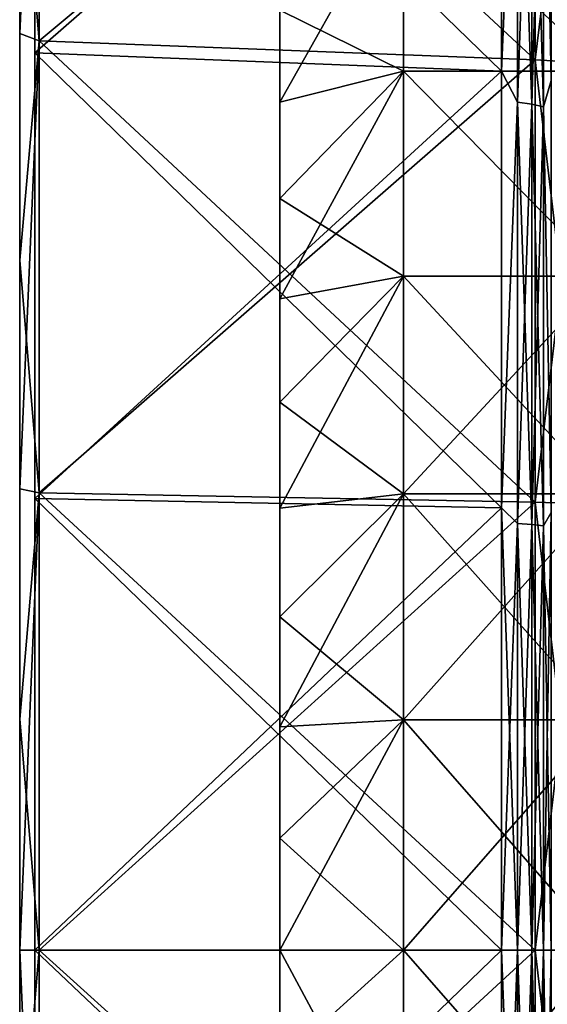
# Model space of a CAD drawing. Header units: metres. Extents: x -42 to 163, y -93 to 90.
# Tile 16 of 232: x -41.5 to -37.44, y -0.42 to 7.15. Entities that reach past the tile are written whole.
import ezdxf

# ---------------------------------------------------------------- set-up
doc = ezdxf.new("R2010")
doc.units = ezdxf.units.M
doc.layers.add('solid_500770_SW0001', color=7, linetype='CONTINUOUS')

msp = doc.modelspace()

# ---------------------------------------------------------------- linework, layer by layer
at = {"layer": 'solid_500770_SW0001'}
for points in [[(-41.384689, 30.982977), (-41.384689, -30.982977), (-41.384689, -30.788149, -3.469091)], [(-41.384689, 30.788149, 3.469091), (-41.384689, -30.982977), (-41.384689, 30.982977)], [(-41.384689, 30.982977), (-41.384689, -30.788149, -3.469091), (-41.384689, 30.788149, -3.469091)], [(-41.384689, 30.788149, 3.469091), (-41.384689, -30.788149, 3.469091), (-41.384689, -30.982977)], [(-41.384689, 30.206141, 6.894456), (-41.384689, -30.788149, 3.469091), (-41.384689, 30.788149, 3.469091)], [(-41.384689, 30.788149, -3.469091), (-41.384689, -30.788149, -3.469091), (-41.384689, -30.206141, -6.894456)], [(-41.384689, 30.788149, -3.469091), (-41.384689, -30.206141, -6.894456), (-41.384689, 30.206141, -6.894456)], [(-41.384689, 30.206141, 6.894456), (-41.384689, -30.206141, 6.894456), (-41.384689, -30.788149, 3.469091)], [(-41.384689, 29.244293, 10.233063), (-41.384689, -30.206141, 6.894456), (-41.384689, 30.206141, 6.894456)], [(-41.384689, 30.206141, -6.894456), (-41.384689, -30.206141, -6.894456), (-41.384689, -29.244293, -10.233063)], [(-41.384689, 30.206141, -6.894456), (-41.384689, -29.244293, -10.233063), (-41.384689, 29.244293, -10.233063)], [(-41.384689, 29.244293, 10.233063), (-41.384689, -29.244293, 10.233063), (-41.384689, -30.206141, 6.894456)], [(-41.384689, 27.914707, 13.44297), (-41.384689, -29.244293, 10.233063), (-41.384689, 29.244293, 10.233063)], [(-41.384689, 29.244293, -10.233063), (-41.384689, -29.244293, -10.233063), (-41.384689, -27.914707, -13.44297)], [(-41.384689, 29.244293, -10.233063), (-41.384689, -27.914707, -13.44297), (-41.384689, 27.914707, -13.44297)], [(-41.384689, 27.914707, 13.44297), (-41.384689, -27.914707, 13.44297), (-41.384689, -29.244293, 10.233063)], [(-41.384689, 26.234083, 16.48385), (-41.384689, -27.914707, 13.44297), (-41.384689, 27.914707, 13.44297)], [(-41.384689, 27.914707, -13.44297), (-41.384689, -27.914707, -13.44297), (-41.384689, -26.234083, -16.48385)], [(-41.384689, 27.914707, -13.44297), (-41.384689, -26.234083, -16.48385), (-41.384689, 26.234083, -16.48385)], [(-41.384689, 26.234083, 16.48385), (-41.384689, -26.234083, 16.48385), (-41.384689, -27.914707, 13.44297)], [(-41.384689, 24.223526, 19.317492), (-41.384689, -26.234083, 16.48385), (-41.384689, 26.234083, 16.48385)], [(-41.384689, 26.234083, -16.48385), (-41.384689, -26.234083, -16.48385), (-41.384689, -24.223526, -19.317492)], [(-41.384689, 26.234083, -16.48385), (-41.384689, -24.223526, -19.317492), (-41.384689, 24.223526, -19.317492)], [(-41.384689, 24.223526, 19.317492), (-41.384689, -24.223526, 19.317492), (-41.384689, -26.234083, 16.48385)], [(-41.384689, 21.908274, 21.908274), (-41.384689, -24.223526, 19.317492), (-41.384689, 24.223526, 19.317492)], [(-41.384689, 24.223526, -19.317492), (-41.384689, -24.223526, -19.317492), (-41.384689, -21.908274, -21.908274)], [(-41.384689, 24.223526, -19.317492), (-41.384689, -21.908274, -21.908274), (-41.384689, 21.908274, -21.908274)], [(-41.384689, 21.908274, 21.908274), (-41.384689, -21.908274, 21.908274), (-41.384689, -24.223526, 19.317492)], [(-41.384689, 19.317492, 24.223526), (-41.384689, -21.908274, 21.908274), (-41.384689, 21.908274, 21.908274)], [(-41.384689, 21.908274, -21.908274), (-41.384689, -21.908274, -21.908274), (-41.384689, -19.317492, -24.223526)], [(-41.384689, 21.908274, -21.908274), (-41.384689, -19.317492, -24.223526), (-41.384689, 19.317492, -24.223526)], [(-41.384689, 19.317492, 24.223526), (-41.384689, -19.317492, 24.223526), (-41.384689, -21.908274, 21.908274)], [(-41.384689, 16.48385, 26.234083), (-41.384689, -19.317492, 24.223526), (-41.384689, 19.317492, 24.223526)], [(-41.384689, 19.317492, -24.223526), (-41.384689, -19.317492, -24.223526), (-41.384689, -16.48385, -26.234083)], [(-41.384689, 19.317492, -24.223526), (-41.384689, -16.48385, -26.234083), (-41.384689, 16.48385, -26.234083)], [(-41.384689, 16.48385, 26.234083), (-41.384689, -16.48385, 26.234083), (-41.384689, -19.317492, 24.223526)], [(-41.384689, 13.44297, 27.914707), (-41.384689, -16.48385, 26.234083), (-41.384689, 16.48385, 26.234083)], [(-41.384689, 16.48385, -26.234083), (-41.384689, -16.48385, -26.234083), (-41.384689, -13.44297, -27.914707)], [(-41.384689, 16.48385, -26.234083), (-41.384689, -13.44297, -27.914707), (-41.384689, 13.44297, -27.914707)], [(-41.384689, 13.44297, 27.914707), (-41.384689, -13.44297, 27.914707), (-41.384689, -16.48385, 26.234083)], [(-41.384689, 10.233063, 29.244293), (-41.384689, -13.44297, 27.914707), (-41.384689, 13.44297, 27.914707)], [(-41.384689, 13.44297, -27.914707), (-41.384689, -13.44297, -27.914707), (-41.384689, -10.233063, -29.244293)], [(-41.384689, 13.44297, -27.914707), (-41.384689, -10.233063, -29.244293), (-41.384689, 10.233063, -29.244293)], [(-41.5, 8.761644, -30.412365), (-41.349998, 10.377309, -30.798725), (-41.349998, 6.986579, -31.74016)], [(-41.5, 7.04278, 30.855753), (-41.349998, 6.986579, 31.74016), (-41.349998, 10.377309, 30.798725)], [(-41.5, 8.761644, 30.412365), (-41.5, 7.04278, 30.855753), (-41.349998, 10.377309, 30.798725)], [(-37.537159, 6.842007, -31.08358), (-41.349998, 6.986579, -31.74016), (-41.349998, 10.377309, -30.798725)], [(-37.537159, 10.162625, -30.161615), (-37.537159, 6.842007, -31.08358), (-41.349998, 10.377309, -30.798725)], [(-37.537159, 10.162626, 30.161615), (-41.349998, 10.377309, 30.798725), (-41.349998, 6.986579, 31.74016)], [(-41.384689, 10.233063, 29.244293), (-41.384689, -10.233063, 29.244293), (-41.384689, -13.44297, 27.914707)], [(-41.384689, 6.894456, 30.206141), (-41.384689, -10.233063, 29.244293), (-41.384689, 10.233063, 29.244293)], [(-41.384689, 10.233063, -29.244293), (-41.384689, -10.233063, -29.244293), (-41.384689, -6.894456, -30.206141)], [(-41.384689, 10.233063, -29.244293), (-41.384689, -6.894456, -30.206141), (-41.384689, 6.894456, -30.206141)], [(-41.384689, 10.233063, 29.244293), (-37.79763, 10.024115, 28.647318), (-37.79763, 6.753605, 29.589535)], [(-41.384689, 6.894456, 30.206141), (-41.384689, 10.233063, 29.244293), (-37.79763, 6.753605, 29.589535)], [(-41.384689, 10.233063, -29.244293), (-41.384689, 6.894456, -30.206141), (-37.79763, 10.024117, -28.647318)], [(-37.537159, 6.842008, 31.08358), (-37.537159, 10.162626, 30.161615), (-41.349998, 6.986579, 31.74016)], [(-37.136406, 10.125982, 30.052845), (-37.537159, 10.162626, 30.161615), (-37.537159, 6.842008, 31.08358)], [(-37.136406, 6.817339, -30.971485), (-37.537159, 6.842007, -31.08358), (-37.537159, 10.162625, -30.161615)], [(-37.136406, 6.817339, -30.971485), (-37.537159, 10.162625, -30.161615), (-37.136406, 10.125982, -30.052845)], [(-37.136406, 10.125982, 30.052845), (-37.537159, 6.842008, 31.08358), (-37.136406, 6.817339, 30.971485)], [(-41.384689, 6.894456, -30.206141), (-37.79763, 6.753605, -29.589535), (-37.79763, 10.024117, -28.647318)], [(-37.673382, 9.678458, -28.72464), (-37.79763, 10.024117, -28.647318), (-37.79763, 6.753605, -29.589535)], [(-37.673382, 9.678458, 28.72464), (-37.79763, 6.753605, 29.589535), (-37.79763, 10.024115, 28.647318)], [(-37.47488, 9.625301, -28.566877), (-37.414608, 6.682081, -29.276201), (-37.414608, 9.917956, -28.343964)], [(-37.47488, 9.625301, 28.566877), (-37.414608, 9.917954, 28.343964), (-37.414608, 6.682078, 29.276201)], [(-37.673382, 9.678458, 28.72464), (-37.673382, 6.516043, 29.60268), (-37.79763, 6.753605, 29.589535)], [(-37.673382, 6.516043, -29.60268), (-37.673382, 9.678458, -28.72464), (-37.79763, 6.753605, -29.589535)], [(-37.56316, 6.500961, 29.534163), (-37.673382, 6.516043, 29.60268), (-37.673382, 9.678458, 28.72464)], [(-37.56316, 9.656056, 28.658154), (-37.56316, 6.500961, 29.534163), (-37.673382, 9.678458, 28.72464)], [(-37.56316, 9.656056, -28.658154), (-37.673382, 9.678458, -28.72464), (-37.673382, 6.516043, -29.60268)], [(-37.56316, 6.500961, -29.534163), (-37.56316, 9.656056, -28.658154), (-37.673382, 6.516043, -29.60268)], [(-37.47488, 6.480255, 29.440096), (-37.56316, 6.500961, 29.534163), (-37.56316, 9.656056, 28.658154)], [(-37.47488, 9.625301, 28.566877), (-37.47488, 6.480255, 29.440096), (-37.56316, 9.656056, 28.658154)], [(-37.47488, 9.625301, -28.566877), (-37.56316, 9.656056, -28.658154), (-37.56316, 6.500961, -29.534163)], [(-37.47488, 6.480255, -29.440096), (-37.47488, 9.625301, -28.566877), (-37.56316, 6.500961, -29.534163)], [(-37.47488, 6.480255, -29.440096), (-37.414608, 6.682081, -29.276201), (-37.47488, 9.625301, -28.566877)], [(-37.47488, 9.625301, 28.566877), (-37.414608, 6.682078, 29.276201), (-37.47488, 6.480255, 29.440096)], [(-41.5, 7.04278, -30.855753), (-41.5, 8.761644, -30.412365), (-41.349998, 6.986579, -31.74016)], [(-41.5, 7.04278, -30.855753), (-41.5, 7.04278, 30.855753), (-41.5, 8.761644, 30.412365)], [(-41.5, 7.04278, -30.855753), (-41.5, 8.761644, 30.412365), (-41.5, 8.761644, -30.412365)], [(-38.549992, 8.203931, -10.084419), (-38.549992, 6.754348, -11.1076), (-39.5, 7.221226, -9.646568)], [(-38.549992, 8.203927, 10.084423), (-39.5, 7.221222, 9.646571), (-39.5, 6.514565, 10.137171)], [(-38.549992, 6.754344, 11.107602), (-38.549992, 8.203927, 10.084423), (-39.5, 6.514565, 10.137171)], [(-37, 6.754524, -11.107486), (-38.549992, 8.203931, -10.084419), (-37, 8.204083, -10.084293)], [(-37, 8.204083, 10.084293), (-38.549992, 8.203927, 10.084423), (-37, 6.754524, 11.107486)], [(-37, 6.754524, -11.107486), (-38.549992, 6.754348, -11.1076), (-38.549992, 8.203931, -10.084419)], [(-37, 6.754524, 11.107486), (-38.549992, 8.203927, 10.084423), (-38.549992, 6.754344, 11.107602)], [(-39.5, 7.221222, 9.646571), (-39.5, 7.221226, -9.646568), (-39.5, 6.514569, -10.137169)], [(-38.549992, 6.754348, -11.1076), (-39.5, 6.514569, -10.137169), (-39.5, 7.221226, -9.646568)], [(-39.5, 6.514565, 10.137171), (-39.5, 7.221222, 9.646571), (-39.5, 6.514569, -10.137169)], [(-41.5, 5.301615, -31.202103), (-41.5, 7.04278, -30.855753), (-41.349998, 6.986579, -31.74016)], [(-41.5, 7.04278, 30.855753), (-41.5, 5.301615, 31.202103), (-41.349998, 6.986579, 31.74016)], [(-41.5, 5.301615, -31.202103), (-41.5, 5.301615, 31.202103), (-41.5, 7.04278, 30.855753)], [(-41.5, 5.301615, -31.202103), (-41.5, 7.04278, 30.855753), (-41.5, 7.04278, -30.855753)], [(-41.5, 5.301615, -31.202103), (-41.349998, 6.986579, -31.74016), (-41.349998, 3.513769, -32.309494)], [(-41.5, 3.543605, 31.450302), (-41.349998, 3.513769, 32.309494), (-41.349998, 6.986579, 31.74016)], [(-41.5, 5.301615, 31.202103), (-41.5, 3.543605, 31.450302), (-41.349998, 6.986579, 31.74016)], [(-37.537159, 3.441174, -31.641119), (-41.349998, 3.513769, -32.309494), (-41.349998, 6.986579, -31.74016)], [(-37.537159, 6.842007, -31.08358), (-37.537159, 3.441174, -31.641119), (-41.349998, 6.986579, -31.74016)], [(-37.537159, 6.842008, 31.08358), (-41.349998, 6.986579, 31.74016), (-41.349998, 3.513769, 32.309494)], [(-41.384689, 6.894456, 30.206141), (-41.384689, -6.894456, 30.206141), (-41.384689, -10.233063, 29.244293)], [(-41.384689, 3.469091, 30.788149), (-41.384689, -6.894456, 30.206141), (-41.384689, 6.894456, 30.206141)], [(-41.384689, 6.894456, -30.206141), (-41.384689, -6.894456, -30.206141), (-41.384689, -3.469091, -30.788149)], [(-41.384689, 6.894456, -30.206141), (-41.384689, -3.469091, -30.788149), (-41.384689, 3.469091, -30.788149)], [(-41.384689, 6.894456, 30.206141), (-37.79763, 6.753605, 29.589535), (-37.79763, 3.39817, 30.159645)], [(-41.384689, 3.469091, 30.788149), (-41.384689, 6.894456, 30.206141), (-37.79763, 3.39817, 30.159645)], [(-41.384689, 6.894456, -30.206141), (-41.384689, 3.469091, -30.788149), (-37.79763, 6.753605, -29.589535)], [(-37.537159, 3.441175, 31.641119), (-37.537159, 6.842008, 31.08358), (-41.349998, 3.513769, 32.309494)], [(-37.136406, 6.817339, 30.971485), (-37.537159, 6.842008, 31.08358), (-37.537159, 3.441175, 31.641119)], [(-37.136406, 3.428769, -31.527014), (-37.537159, 3.441174, -31.641119), (-37.537159, 6.842007, -31.08358)], [(-37.136406, 3.428769, -31.527014), (-37.537159, 6.842007, -31.08358), (-37.136406, 6.817339, -30.971485)], [(-37.136406, 6.817339, 30.971485), (-37.537159, 3.441175, 31.641119), (-37.136406, 3.428769, 31.527014)], [(-41.384689, 3.469091, -30.788149), (-37.79763, 3.39817, -30.159645), (-37.79763, 6.753605, -29.589535)], [(-38.549992, 6.754348, -11.1076), (-39.5, 5.774836, -10.576088), (-39.5, 6.514569, -10.137169)], [(-38.549992, 6.754348, -11.1076), (-38.549992, 5.17908, -11.923805), (-39.5, 5.774836, -10.576088)], [(-38.549992, 6.754344, 11.107602), (-39.5, 6.514565, 10.137171), (-39.5, 5.774832, 10.576091)], [(-38.549992, 6.754344, 11.107602), (-39.5, 5.774832, 10.576091), (-39.5, 5.005732, 10.961045)], [(-38.549992, 5.179077, 11.923807), (-38.549992, 6.754344, 11.107602), (-39.5, 5.005732, 10.961045)], [(-37, 5.179201, -11.923742), (-38.549992, 6.754348, -11.1076), (-37, 6.754524, -11.107486)], [(-37, 6.754524, 11.107486), (-38.549992, 6.754344, 11.107602), (-37, 5.179201, 11.923742)], [(-37, 5.179201, -11.923742), (-38.549992, 5.17908, -11.923805), (-38.549992, 6.754348, -11.1076)], [(-37, 5.179201, 11.923742), (-38.549992, 6.754344, 11.107602), (-38.549992, 5.179077, 11.923807)], [(-37.673382, 6.516043, 29.60268), (-37.79763, 3.39817, 30.159645), (-37.79763, 6.753605, 29.589535)], [(-37.673382, 6.516043, -29.60268), (-37.79763, 6.753605, -29.589535), (-37.79763, 3.39817, -30.159645)], [(-37.47488, 6.480255, -29.440096), (-37.414608, 3.36217, -29.840273), (-37.414608, 6.682081, -29.276201)], [(-37.47488, 6.480255, 29.440096), (-37.414608, 6.682078, 29.276201), (-37.414608, 3.362168, 29.840273)], [(-39.5, 6.514565, 10.137171), (-39.5, 6.514569, -10.137169), (-39.5, 5.774836, -10.576088)], [(-39.5, 5.774832, 10.576091), (-39.5, 6.514565, 10.137171), (-39.5, 5.774836, -10.576088)], [(-37.673382, 6.516043, 29.60268), (-37.673382, 3.277233, 30.133656), (-37.79763, 3.39817, 30.159645)], [(-37.673382, 3.277233, -30.133656), (-37.673382, 6.516043, -29.60268), (-37.79763, 3.39817, -30.159645)], [(-37.56316, 3.269647, 30.06391), (-37.673382, 3.277233, 30.133656), (-37.673382, 6.516043, 29.60268)], [(-37.56316, 6.500961, 29.534163), (-37.56316, 3.269647, 30.06391), (-37.673382, 6.516043, 29.60268)], [(-37.56316, 6.500961, -29.534163), (-37.673382, 6.516043, -29.60268), (-37.673382, 3.277233, -30.133656)], [(-37.56316, 3.269647, -30.06391), (-37.56316, 6.500961, -29.534163), (-37.673382, 3.277233, -30.133656)], [(-37.47488, 3.259233, 29.968155), (-37.56316, 3.269647, 30.06391), (-37.56316, 6.500961, 29.534163)], [(-37.47488, 6.480255, 29.440096), (-37.47488, 3.259233, 29.968155), (-37.56316, 6.500961, 29.534163)], [(-37.47488, 6.480255, -29.440096), (-37.56316, 6.500961, -29.534163), (-37.56316, 3.269647, -30.06391)], [(-37.47488, 3.259233, -29.968155), (-37.47488, 6.480255, -29.440096), (-37.56316, 3.269647, -30.06391)], [(-37.47488, 3.259233, -29.968155), (-37.414608, 3.36217, -29.840273), (-37.47488, 6.480255, -29.440096)], [(-37.47488, 6.480255, 29.440096), (-37.414608, 3.362168, 29.840273), (-37.47488, 3.259233, 29.968155)], [(-39.5, 5.774832, 10.576091), (-39.5, 5.774836, -10.576088), (-39.5, 5.005735, -10.961043)], [(-38.549992, 5.17908, -11.923805), (-39.5, 5.005735, -10.961043), (-39.5, 5.774836, -10.576088)], [(-39.5, 5.005732, 10.961045), (-39.5, 5.774832, 10.576091), (-39.5, 5.005735, -10.961043)], [(-41.5, 3.543605, -31.450302), (-41.5, 5.301615, -31.202103), (-41.349998, 3.513769, -32.309494)], [(-41.5, 3.543605, -31.450302), (-41.5, 3.543605, 31.450302), (-41.5, 5.301615, 31.202103)], [(-41.5, 3.543605, -31.450302), (-41.5, 5.301615, 31.202103), (-41.5, 5.301615, -31.202103)], [(-38.549992, 5.17908, -11.923805), (-39.5, 4.210907, -11.290288), (-39.5, 5.005735, -10.961043)], [(-38.549992, 5.17908, -11.923805), (-38.549992, 3.507353, -12.517926), (-39.5, 4.210907, -11.290288)], [(-38.549992, 5.179077, 11.923807), (-39.5, 5.005732, 10.961045), (-39.5, 4.210904, 11.290289)], [(-38.549992, 5.179077, 11.923807), (-39.5, 4.210904, 11.290289), (-39.5, 3.394952, 11.561849)], [(-38.549992, 3.50735, 12.517927), (-38.549992, 5.179077, 11.923807), (-39.5, 3.394952, 11.561849)], [(-37, 3.507416, -12.5179), (-38.549992, 5.17908, -11.923805), (-37, 5.179201, -11.923742)], [(-37, 5.179201, 11.923742), (-38.549992, 5.179077, 11.923807), (-38.549992, 3.50735, 12.517927)], [(-37, 5.179201, 11.923742), (-38.549992, 3.50735, 12.517927), (-37, 3.507416, 12.5179)], [(-37, 3.507416, -12.5179), (-38.549992, 3.507353, -12.517926), (-38.549992, 5.17908, -11.923805)], [(-39.5, 5.005732, 10.961045), (-39.5, 5.005735, -10.961043), (-39.5, 4.210907, -11.290288)], [(-39.5, 4.210904, 11.290289), (-39.5, 5.005732, 10.961045), (-39.5, 4.210907, -11.290288)], [(-39.5, 4.210904, 11.290289), (-39.5, 4.210907, -11.290288), (-39.5, 3.394956, -11.561848)], [(-38.549992, 3.507353, -12.517926), (-39.5, 3.394956, -11.561848), (-39.5, 4.210907, -11.290288)], [(-39.5, 3.394952, 11.561849), (-39.5, 4.210904, 11.290289), (-39.5, 3.394956, -11.561848)], [(-41.5, 1.774747, -31.599508), (-41.5, 3.543605, -31.450302), (-41.349998, 3.513769, -32.309494)], [(-41.5, 3.543605, 31.450302), (-41.5, 1.774747, 31.599508), (-41.349998, 3.513769, 32.309494)], [(-41.5, 1.774747, -31.599508), (-41.5, 1.774747, 31.599508), (-41.5, 3.543605, 31.450302)], [(-41.5, 1.774747, -31.599508), (-41.5, 3.543605, 31.450302), (-41.5, 3.543605, -31.450302)], [(-41.349998, 3.513769, 32.309494), (-41.5, 0, 31.649307), (-41.349998, 0, 32.5)], [(-41.5, 1.774747, 31.599508), (-41.5, 0, 31.649307), (-41.349998, 3.513769, 32.309494)], [(-41.5, 1.774747, -31.599508), (-41.349998, 3.513769, -32.309494), (-41.349998, 0, -32.5)], [(-37.537159, 3.441175, 31.641119), (-41.349998, 3.513769, 32.309494), (-41.349998, 0, 32.5)], [(-41.349998, 3.513769, -32.309494), (-37.537159, 0, -31.827694), (-41.349998, 0, -32.5)], [(-37.537159, 3.441174, -31.641119), (-37.537159, 0, -31.827694), (-41.349998, 3.513769, -32.309494)], [(-38.549992, 3.507353, -12.517926), (-39.5, 2.561311, -11.774633), (-39.5, 3.394956, -11.561848)], [(-38.549992, 3.507353, -12.517926), (-38.549992, 1.7702, -12.878913), (-39.5, 2.561311, -11.774633)], [(-38.549992, 3.50735, 12.517927), (-39.5, 3.394952, 11.561849), (-39.5, 2.561309, 11.774633)], [(-38.549992, 3.50735, 12.517927), (-39.5, 2.561309, 11.774633), (-39.5, 1.714965, 11.927327)], [(-38.549992, 1.770198, 12.878913), (-38.549992, 3.50735, 12.517927), (-39.5, 1.714965, 11.927327)], [(-37, 1.77025, -12.878902), (-38.549992, 3.507353, -12.517926), (-37, 3.507416, -12.5179)], [(-37, 3.507416, 12.5179), (-38.549992, 3.50735, 12.517927), (-38.549992, 1.770198, 12.878913)], [(-37, 3.507416, 12.5179), (-38.549992, 1.770198, 12.878913), (-37, 1.77025, 12.878902)], [(-37, 1.77025, -12.878902), (-38.549992, 1.7702, -12.878913), (-38.549992, 3.507353, -12.517926)], [(-41.384689, 3.469091, -30.788149), (-41.384689, -3.469091, -30.788149), (-41.384689, 0, -30.982977)], [(-41.384689, 3.469091, -30.788149), (-41.384689, 0, -30.982977), (-37.79763, 3.39817, -30.159645)], [(-41.384689, 3.469091, 30.788149), (-37.79763, 0, 30.350481), (-41.384689, 0, 30.982977)], [(-41.384689, 3.469091, 30.788149), (-37.79763, 3.39817, 30.159645), (-37.79763, 0, 30.350481)], [(-41.384689, 3.469091, 30.788149), (-41.384689, 0, 30.982977), (-41.384689, -3.469091, 30.788149)], [(-41.384689, 3.469091, 30.788149), (-41.384689, -3.469091, 30.788149), (-41.384689, -6.894456, 30.206141)], [(-37.537159, 3.441175, 31.641119), (-41.349998, 0, 32.5), (-37.537159, 0, 31.827694)], [(-37.136406, 3.428769, 31.527014), (-37.537159, 3.441175, 31.641119), (-37.537159, 0, 31.827694)], [(-37.136406, 0, -31.712915), (-37.537159, 0, -31.827694), (-37.537159, 3.441174, -31.641119)], [(-37.136406, 0, -31.712915), (-37.537159, 3.441174, -31.641119), (-37.136406, 3.428769, -31.527014)], [(-37.136406, 3.428769, 31.527014), (-37.537159, 0, 31.827694), (-37.136406, 0, 31.712915)], [(-37.79763, 3.39817, -30.159645), (-41.384689, 0, -30.982977), (-37.79763, 0, -30.350481)], [(-39.5, 3.394952, 11.561849), (-39.5, 3.394956, -11.561848), (-39.5, 2.561311, -11.774633)], [(-39.5, 2.561309, 11.774633), (-39.5, 3.394952, 11.561849), (-39.5, 2.561311, -11.774633)], [(-37.673382, 3.277233, -30.133656), (-37.79763, 3.39817, -30.159645), (-37.79763, 0, -30.350481)], [(-37.673382, 0, 30.311342), (-37.79763, 0, 30.350481), (-37.79763, 3.39817, 30.159645)], [(-37.673382, 3.277233, 30.133656), (-37.673382, 0, 30.311342), (-37.79763, 3.39817, 30.159645)], [(-37.47488, 0, -30.144865), (-37.414608, 0, -30.029087), (-37.414608, 3.36217, -29.840273)], [(-37.47488, 0, -30.144865), (-37.414608, 3.36217, -29.840273), (-37.47488, 3.259233, -29.968155)], [(-37.47488, 3.259233, 29.968155), (-37.414608, 3.362168, 29.840273), (-37.414608, 0, 30.029087)], [(-37.673382, 0, -30.311342), (-37.673382, 3.277233, -30.133656), (-37.79763, 0, -30.350481)], [(-37.56316, 0, 30.241184), (-37.673382, 0, 30.311342), (-37.673382, 3.277233, 30.133656)], [(-37.56316, 3.269647, 30.06391), (-37.56316, 0, 30.241184), (-37.673382, 3.277233, 30.133656)], [(-37.56316, 3.269647, -30.06391), (-37.673382, 3.277233, -30.133656), (-37.673382, 0, -30.311342)], [(-37.56316, 0, -30.241184), (-37.56316, 3.269647, -30.06391), (-37.673382, 0, -30.311342)], [(-37.47488, 0, 30.144865), (-37.56316, 0, 30.241184), (-37.56316, 3.269647, 30.06391)], [(-37.47488, 3.259233, 29.968155), (-37.47488, 0, 30.144865), (-37.56316, 3.269647, 30.06391)], [(-37.47488, 3.259233, -29.968155), (-37.56316, 3.269647, -30.06391), (-37.56316, 0, -30.241184)], [(-37.47488, 0, -30.144865), (-37.47488, 3.259233, -29.968155), (-37.56316, 0, -30.241184)], [(-37.47488, 3.259233, 29.968155), (-37.414608, 0, 30.029087), (-37.47488, 0, 30.144865)], [(-39.5, 2.561309, 11.774633), (-39.5, 2.561311, -11.774633), (-39.5, 1.714967, -11.927327)], [(-38.549992, 1.7702, -12.878913), (-39.5, 1.714967, -11.927327), (-39.5, 2.561311, -11.774633)], [(-39.5, 1.714965, 11.927327), (-39.5, 2.561309, 11.774633), (-39.5, 1.714967, -11.927327)], [(-41.5, 1.774747, 31.599508), (-41.5, 0, -31.649307), (-41.5, 0, 31.649307)], [(-41.5, 1.774747, -31.599508), (-41.349998, 0, -32.5), (-41.5, 0, -31.649307)], [(-41.5, 1.774747, -31.599508), (-41.5, 0, -31.649307), (-41.5, 1.774747, 31.599508)], [(-38.549992, 1.7702, -12.878913), (-39.5, 0.859622, -12.019292), (-39.5, 1.714967, -11.927327)], [(-38.549992, 1.7702, -12.878913), (-38.549999, 0, -13), (-39.5, 0.859622, -12.019292)], [(-38.549992, 1.770198, 12.878913), (-39.5, 0.859622, 12.019292), (-39.5, 0, 12.05)], [(-38.549992, 1.770198, 12.878913), (-39.5, 0, 12.05), (-38.549999, 0, 13)], [(-38.549992, 1.770198, 12.878913), (-39.5, 1.714965, 11.927327), (-39.5, 0.859622, 12.019292)], [(-37, 1.77025, 12.878902), (-38.549992, 1.770198, 12.878913), (-38.549999, 0, 13)], [(-37, 1.77025, 12.878902), (-38.549999, 0, 13), (-37, 0, 13)], [(-37, 0, -13), (-38.549999, 0, -13), (-38.549992, 1.7702, -12.878913)], [(-37, 0, -13), (-38.549992, 1.7702, -12.878913), (-37, 1.77025, -12.878902)], [(-39.5, 1.714965, 11.927327), (-39.5, 1.714967, -11.927327), (-39.5, 0.859622, -12.019292)], [(-39.5, 0.859622, 12.019292), (-39.5, 1.714965, 11.927327), (-39.5, 0.859622, -12.019292)], [(-39.5, 0.859622, 12.019292), (-39.5, 0, -12.05), (-39.5, 0, 12.05)], [(-39.5, 0.859622, 12.019292), (-39.5, 0.859622, -12.019292), (-39.5, 0, -12.05)], [(-38.549999, 0, -13), (-39.5, 0, -12.05), (-39.5, 0.859622, -12.019292)], [(-41.384689, 0, 30.982977), (-37.79763, 0, 30.350481), (-37.79763, -3.39817, 30.159645)], [(-41.384689, -3.469091, 30.788149), (-41.384689, 0, 30.982977), (-37.79763, -3.39817, 30.159645)], [(-37.537159, 0, 31.827694), (-41.349998, 0, 32.5), (-41.349998, -3.513769, 32.309494)], [(-37.537159, -3.441174, 31.641119), (-37.537159, 0, 31.827694), (-41.349998, -3.513769, 32.309494)], [(-37.673382, -3.277233, 30.133656), (-37.79763, -3.39817, 30.159645), (-37.79763, 0, 30.350481)], [(-37.673382, -3.277233, 30.133656), (-37.79763, 0, 30.350481), (-37.673382, 0, 30.311342)], [(-37.56316, -3.269647, 30.06391), (-37.673382, 0, 30.311342), (-37.56316, 0, 30.241184)], [(-37.56316, -3.269647, 30.06391), (-37.673382, -3.277233, 30.133656), (-37.673382, 0, 30.311342)], [(-37.47488, -3.259233, 29.968155), (-37.56316, 0, 30.241184), (-37.47488, 0, 30.144865)], [(-37.47488, -3.259233, 29.968155), (-37.56316, -3.269647, 30.06391), (-37.56316, 0, 30.241184)], [(-37.136406, 0, 31.712915), (-37.537159, 0, 31.827694), (-37.537159, -3.441174, 31.641119)], [(-37.136406, -3.428769, -31.527014), (-37.537159, 0, -31.827694), (-37.136406, 0, -31.712915)], [(-37.47488, 0, 30.144865), (-37.414608, 0, 30.029087), (-37.414608, -3.36217, 29.840273)], [(-37.47488, -3.259233, 29.968155), (-37.47488, 0, 30.144865), (-37.414608, -3.36217, 29.840273)], [(-41.5, 0, 31.649307), (-41.5, 0, -31.649307), (-41.5, -1.774747, -31.599508)], [(-41.349998, -3.513769, -32.309494), (-41.5, -1.774747, -31.599508), (-41.5, 0, -31.649307)], [(-41.349998, 0, -32.5), (-41.349998, -3.513769, -32.309494), (-41.5, 0, -31.649307)], [(-41.5, 0, 31.649307), (-41.5, -1.774747, -31.599508), (-41.5, -1.774747, 31.599508)], [(-41.349998, 0, 32.5), (-41.5, 0, 31.649307), (-41.5, -1.774747, 31.599508)], [(-41.349998, -3.513769, 32.309494), (-41.349998, 0, 32.5), (-41.5, -1.774747, 31.599508)], [(-41.384689, -3.469091, -30.788149), (-37.79763, 0, -30.350481), (-41.384689, 0, -30.982977)], [(-41.384689, -3.469091, -30.788149), (-37.79763, -3.39817, -30.159645), (-37.79763, 0, -30.350481)], [(-37.537159, -3.441175, -31.641119), (-41.349998, -3.513769, -32.309494), (-41.349998, 0, -32.5)], [(-37.537159, 0, -31.827694), (-37.537159, -3.441175, -31.641119), (-41.349998, 0, -32.5)], [(-39.5, -0.859622, -12.019292), (-39.5, -0.859622, 12.019292), (-39.5, 0, 12.05)], [(-38.549999, 0, 13), (-39.5, 0, 12.05), (-39.5, -0.859622, 12.019292)], [(-39.5, 0, -12.05), (-39.5, -0.859622, -12.019292), (-39.5, 0, 12.05)], [(-38.549992, -1.7702, 12.878913), (-38.549999, 0, 13), (-39.5, -0.859622, 12.019292)], [(-38.549992, -1.770198, -12.878913), (-39.5, -0.859622, -12.019292), (-39.5, 0, -12.05)], [(-38.549999, 0, -13), (-38.549992, -1.770198, -12.878913), (-39.5, 0, -12.05)], [(-37, 0, 13), (-38.549999, 0, 13), (-38.549992, -1.7702, 12.878913)], [(-37, -1.77025, -12.878902), (-38.549992, -1.770198, -12.878913), (-38.549999, 0, -13)], [(-37, -1.77025, -12.878902), (-38.549999, 0, -13), (-37, 0, -13)], [(-37, -1.77025, 12.878902), (-37, 0, 13), (-38.549992, -1.7702, 12.878913)], [(-37.673382, 0, -30.311342), (-37.79763, 0, -30.350481), (-37.79763, -3.39817, -30.159645)], [(-37.673382, -3.277233, -30.133656), (-37.673382, 0, -30.311342), (-37.79763, -3.39817, -30.159645)], [(-37.673382, -3.277233, -30.133656), (-37.56316, 0, -30.241184), (-37.673382, 0, -30.311342)], [(-37.56316, -3.269647, -30.06391), (-37.56316, 0, -30.241184), (-37.673382, -3.277233, -30.133656)], [(-37.56316, -3.269647, -30.06391), (-37.47488, 0, -30.144865), (-37.56316, 0, -30.241184)], [(-37.47488, -3.259233, -29.968155), (-37.47488, 0, -30.144865), (-37.56316, -3.269647, -30.06391)], [(-37.136406, -3.428769, 31.527014), (-37.136406, 0, 31.712915), (-37.537159, -3.441174, 31.641119)], [(-37.136406, -3.428769, -31.527014), (-37.537159, -3.441175, -31.641119), (-37.537159, 0, -31.827694)], [(-37.47488, -3.259233, -29.968155), (-37.414608, -3.362168, -29.840273), (-37.414608, 0, -30.029087)], [(-37.47488, -3.259233, -29.968155), (-37.414608, 0, -30.029087), (-37.47488, 0, -30.144865)]]:
    msp.add_3dface(points, dxfattribs=at)

doc.saveas('drawing.dxf')
